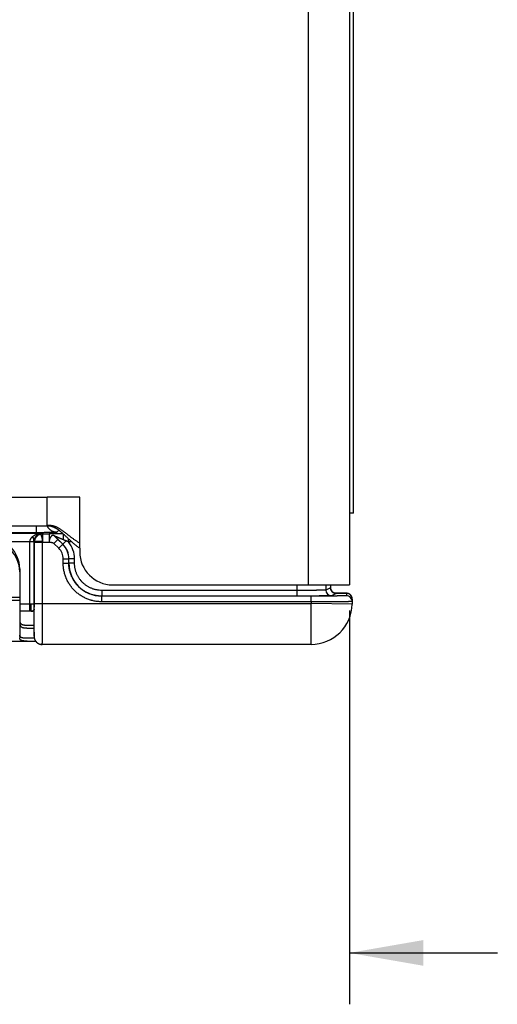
# Model space of a CAD drawing. Header units: inches. Extents: x 0 to 22, y 0 to 17.
# Tile 6 of 56: x 8.7 to 9.9, y 5 to 7.4. Entities that reach past the tile are written whole.
import ezdxf

# ---------------------------------------------------------------- set-up
doc = ezdxf.new("R2010")
doc.units = ezdxf.units.IN
doc.header["$LTSCALE"] = 1.21
doc.header["$MEASUREMENT"] = 0
doc.layers.get('0').update_dxf_attribs({"linetype": 'CONTINUOUS'})
doc.layers.add('DIMENSIONS', color=7, linetype='CONTINUOUS')
doc.styles.get("Standard").update_dxf_attribs({"font": 'txt', "width": 0.8})
doc.dimstyles.new('DIMSTYLE_1', dxfattribs={"dimtxt": 0.125, "dimasz": 0.18, "dimexe": 0.125, "dimexo": 0.0625, "dimgap": 0.0625, "dimtad": 0, "dimtih": 1, "dimtoh": 1, "dimdec": 3, "dimzin": 4, "dimdsep": 46, "dimtxsty": 'STANDARD', "dimblk": '_FILLED', "dimblk1": '_FILLED', "dimblk2": '_FILLED', "dimcen": 0.09, "dimadec": 0, "dimazin": 0, "dimtp": 0.01, "dimtm": 0.01, "dimtfac": 1, "dimtdec": 3, "dimtofl": 0, "dimtmove": 0, "dimatfit": 3, "dimldrblk": '_FILLED', "dimfxl": 1, "dimtolj": 1, "dimtzin": 4, "dimarcsym": 0})

# ---------------------------------------------------------------- blocks, each defined once
blk = doc.blocks.new('_FILLED')
at = {"color": 0, "linetype": 'ByBlock'}
blk.add_solid([(0, 0), (-1, 0.17361), (-1, -0.17361)], dxfattribs=at)
blk = doc.blocks.new('*D5')
at = {"layer": 'DIMENSIONS', "color": 2, "linetype": 'Continuous', "transparency": 16777216}
for p, q in [((8.4193, 5.9711), (8.4193, 5.0114)), ((9.5475, 5.9689), (9.5475, 5.0114)), ((8.4193, 5.1364), (7.9318, 5.1364)), ((9.5475, 5.1364), (9.9075, 5.1364))]:
    blk.add_line(p, q, dxfattribs=at)
at = {"layer": 'DIMENSIONS', "color": 2, "linetype": 'Continuous', "transparency": 16777216, "xscale": 0.18, "yscale": 0.18, "zscale": 0.18}
blk.add_blockref('_FILLED', (8.4193, 5.1364), dxfattribs=at)
at = {"layer": 'DIMENSIONS', "color": 2, "linetype": 'Continuous', "transparency": 16777216, "xscale": 0.18, "yscale": 0.18, "zscale": 0.18, "rotation": 180}
blk.add_blockref('_FILLED', (9.5475, 5.1364), dxfattribs=at)
at = {"layer": 'DIMENSIONS', "color": 2, "linetype": 'Continuous', "transparency": 16777216, "insert": (7.8693, 5.1989), "char_height": 0.125, "width": 1.325, "attachment_point": 3, "line_spacing_factor": 0.9}
blk.add_mtext('1.128{\\Ftxt.shx;\\W1.000000;\\H0.125000; }[28.66]', dxfattribs=at)

msp = doc.modelspace()

# ---------------------------------------------------------------- linework, layer by layer
at = {"color": 6, "linetype": 'Continuous'}
for p, q in [((9.4475, 9.2104), (9.4475, 6.0314)), ((9.5475, 9.2104), (9.5475, 6.0314)), ((9.5575, 6.2059), (9.5575, 8.6059)), ((6.9175, 6.2444), (8.8125, 6.2444)), ((9.5575, 6.2059), (9.5475, 6.2059)), ((8.7859, 6.1582), (6.9031, 6.1582)), ((8.8125, 6.1744), (6.9175, 6.1744)), ((8.4606, 6.1567), (8.8003, 6.1567)), ((8.7859, 6.1744), (8.7859, 6.1582)), ((8.8003, 6.1567), (8.8011, 6.1552)), ((8.8011, 6.1552), (8.8171, 6.1552)), ((8.8359, 6.1591), (8.8408, 6.164)), ((8.8513, 6.1552), (8.8513, 6.1412)), ((8.7051, 6.1368), (8.7705, 6.1368)), ((8.7705, 5.9844), (8.7705, 6.1362)), ((8.7805, 5.9844), (8.7805, 6.1364)), ((8.7805, 6.1362), (8.7811, 6.1352)), ((8.7811, 5.9864), (8.7811, 6.1352)), ((8.8011, 6.1364), (8.7813, 6.1364)), ((8.8011, 6.1352), (8.8171, 6.1352)), ((8.8011, 5.9864), (8.8011, 6.1352)), ((8.8385, 6.1419), (8.8288, 6.1321)), ((8.8407, 6.1202), (8.8288, 6.1321)), ((8.8506, 6.13), (8.8312, 6.1494)), ((8.8312, 6.1493), (8.8385, 6.1419)), ((8.8504, 6.1299), (8.8385, 6.1419)), ((8.8407, 6.1202), (8.8504, 6.1299)), ((8.8506, 6.13), (8.8504, 6.1299)), ((8.8587, 6.1381), (8.8506, 6.13)), ((8.8725, 6.1358), (8.8639, 6.1358)), ((8.8915, 6.1204), (8.8915, 6.1114)), ((8.8513, 6.0946), (8.8651, 6.0946)), ((8.8513, 6.084), (8.8513, 6.0946)), ((8.8513, 6.084), (8.8651, 6.084)), ((8.8651, 6.084), (8.8651, 6.0946)), ((8.8652, 6.0946), (8.8651, 6.0946)), ((8.8651, 6.084), (8.8652, 6.0841)), ((8.879, 6.0946), (8.8652, 6.0946)), ((8.8652, 6.0841), (8.8652, 6.0946)), ((8.879, 6.0841), (8.8652, 6.0841)), ((8.879, 6.0841), (8.879, 6.0946)), ((8.7455, 6.0704), (8.7455, 5.9022)), ((9.4201, 6.0179), (8.9452, 6.0179)), ((8.9452, 6.0179), (8.9452, 6.0041)), ((8.9715, 6.0314), (9.5475, 6.0314)), ((9.4201, 6.0314), (9.4201, 6.0041)), ((9.49, 6.0314), (9.49, 6.0186)), ((9.5017, 6.0244), (9.49, 6.0186)), ((9.5017, 6.0314), (9.5017, 6.0244)), ((9.5017, 6.0314), (9.5017, 6.0244)), ((9.5018, 6.0238), (9.5017, 6.0244)), ((9.5017, 6.0244), (9.5017, 6.0244)), ((9.5155, 6.0106), (9.5038, 6.0048)), ((9.5194, 6.0114), (9.511, 6.0114)), ((9.5141, 6.0108), (9.5155, 6.0106)), ((9.5272, 6.0113), (9.5194, 6.0114)), ((9.5322, 6.0112), (9.5272, 6.0113)), ((9.535, 6.0111), (9.5322, 6.0112)), ((9.5369, 6.0111), (9.535, 6.0111)), ((9.5381, 6.0111), (9.5369, 6.0111)), ((9.5388, 6.011), (9.5381, 6.0111)), ((9.5393, 6.011), (9.5388, 6.011)), ((9.5398, 6.011), (9.5393, 6.011)), ((9.5402, 6.011), (9.5398, 6.011)), ((9.5405, 6.011), (9.5402, 6.011)), ((9.5406, 6.0109), (9.5405, 6.0048)), ((8.6379, 5.9944), (8.7455, 5.9944)), ((8.7811, 5.9864), (9.4542, 5.9864)), ((8.9451, 6.004), (8.9452, 6.0041)), ((9.4543, 6.004), (8.9451, 6.004)), ((8.9451, 5.9902), (8.9451, 6.004)), ((9.4543, 5.9902), (8.9451, 5.9902)), ((9.4201, 6.0041), (8.9452, 6.0041)), ((9.4543, 5.9902), (9.4542, 5.9864)), ((9.5542, 5.9847), (9.4542, 5.9864)), ((9.4542, 5.8864), (9.4542, 5.9864)), ((9.4543, 5.9902), (9.4543, 6.004)), ((9.5544, 5.9969), (9.5542, 5.9847)), ((8.7705, 5.9844), (8.7455, 5.9844)), ((8.7708, 5.9674), (8.7455, 5.9674)), ((8.781, 5.9683), (8.7811, 5.9724)), ((8.781, 5.968), (8.781, 5.9683)), ((8.7804, 5.9164), (8.7804, 5.9581)), ((8.7636, 5.9334), (8.7804, 5.9334)), ((8.7804, 5.9164), (8.7804, 5.9141)), ((8.7804, 5.9164), (8.7804, 5.9064)), ((7.6545, 5.8944), (8.7844, 5.8944)), ((8.781, 5.9014), (8.7636, 5.9014)), ((8.7804, 5.9103), (8.7804, 5.9094)), ((8.7804, 5.9094), (8.7804, 5.9071)), ((8.7804, 5.9071), (8.7804, 5.9066)), ((8.7804, 5.9066), (8.7804, 5.9063)), ((8.7804, 5.9063), (8.7804, 5.9062)), ((8.7804, 5.9059), (8.7804, 5.9057)), ((9.4542, 5.8864), (8.8004, 5.8864))]:
    msp.add_line(p, q, dxfattribs=at)
at = {"color": 7, "linetype": 'Continuous'}
for p, q in [((8.8915, 6.2444), (8.8125, 6.2444)), ((8.8125, 6.1744), (8.8125, 6.2444)), ((8.8915, 6.1204), (8.8915, 6.2444)), ((8.8011, 6.1552), (8.8011, 6.1352)), ((8.8171, 6.1552), (8.8171, 6.1352)), ((8.8171, 6.1552), (8.8171, 6.1552)), ((8.7705, 6.1364), (8.7805, 6.1364)), ((8.7805, 6.1362), (8.7705, 6.1362)), ((8.7811, 6.1352), (8.8011, 6.1352)), ((8.8312, 6.1494), (8.8312, 6.1493)), ((8.8639, 6.1358), (8.8639, 6.1435)), ((8.6537, 6.0014), (8.7455, 6.0014)), ((8.7704, 5.9679), (8.7705, 5.9844)), ((8.7805, 5.9844), (8.7705, 5.9844)), ((8.7759, 5.9674), (8.7708, 5.9674)), ((8.773, 5.9674), (8.7732, 5.9844)), ((8.7804, 5.9581), (8.7805, 5.9844)), ((8.7804, 5.9581), (8.7804, 5.9581)), ((8.7636, 5.9264), (8.7804, 5.9264)), ((8.7804, 5.9164), (8.7804, 5.9164)), ((8.7804, 5.9164), (8.7804, 5.9164))]:
    msp.add_line(p, q, dxfattribs=at)
at = {"color": 6, "linetype": 'Continuous'}
for points in [[(9.5139, 6.0108), (9.5139, 6.0108), (9.5139, 6.0108), (9.5139, 6.0108), (9.5139, 6.0108), (9.5138, 6.0108), (9.5138, 6.0108), (9.5137, 6.0108), (9.5136, 6.0108), (9.5135, 6.0108), (9.5134, 6.0108), (9.5133, 6.0109), (9.5131, 6.0109), (9.513, 6.0109), (9.5128, 6.0109), (9.5126, 6.011), (9.5125, 6.011), (9.5123, 6.0111), (9.5121, 6.0111), (9.5118, 6.0112), (9.5116, 6.0113), (9.5113, 6.0113), (9.511, 6.0114), (9.5107, 6.0115), (9.5103, 6.0117), (9.51, 6.0118), (9.5096, 6.012), (9.5092, 6.0122), (9.5088, 6.0124), (9.5083, 6.0127), (9.5079, 6.013), (9.5075, 6.0133), (9.507, 6.0136), (9.5066, 6.014), (9.5061, 6.0144), (9.5056, 6.0149), (9.5052, 6.0154), (9.5047, 6.0159), (9.5043, 6.0165), (9.5039, 6.0171), (9.5035, 6.0177), (9.5032, 6.0183), (9.5029, 6.019), (9.5026, 6.0196), (9.5024, 6.0203), (9.5022, 6.021), (9.502, 6.0217), (9.5019, 6.0224), (9.5018, 6.0231), (9.5018, 6.0238)], [(9.5544, 5.9969), (9.5544, 5.9974), (9.5543, 5.9982), (9.5543, 5.9989), (9.5542, 5.9996), (9.554, 6.0003), (9.5538, 6.001), (9.5536, 6.0017), (9.5534, 6.0023), (9.5531, 6.003), (9.5527, 6.0036), (9.5524, 6.0042), (9.552, 6.0048), (9.5516, 6.0054), (9.5511, 6.006), (9.5507, 6.0065), (9.5502, 6.007), (9.5498, 6.0074), (9.5493, 6.0078), (9.5489, 6.0081), (9.5485, 6.0084), (9.548, 6.0087), (9.5476, 6.009), (9.5472, 6.0092), (9.5468, 6.0094), (9.5464, 6.0096), (9.546, 6.0098), (9.5457, 6.0099), (9.5453, 6.0101), (9.545, 6.0102), (9.5447, 6.0103), (9.5444, 6.0104), (9.5441, 6.0104), (9.5439, 6.0105), (9.5437, 6.0105), (9.5434, 6.0106), (9.5432, 6.0106), (9.543, 6.0107), (9.5428, 6.0107), (9.5427, 6.0107), (9.5425, 6.0108), (9.5423, 6.0108), (9.5422, 6.0108), (9.542, 6.0108), (9.5419, 6.0108), (9.5418, 6.0109), (9.5416, 6.0109), (9.5415, 6.0109), (9.5414, 6.0109), (9.5412, 6.0109), (9.5411, 6.0109), (9.541, 6.0109), (9.5409, 6.0109), (9.5405, 6.011)], [(8.7804, 5.9141), (8.7804, 5.9135), (8.7804, 5.9132)], [(8.7804, 5.9132), (8.7804, 5.9126), (8.7804, 5.9124), (8.7804, 5.9121), (8.7804, 5.9118), (8.7804, 5.9113)], [(8.7804, 5.9113), (8.7804, 5.9111), (8.7804, 5.9108), (8.7804, 5.9103)], [(8.7804, 5.9062), (8.7804, 5.9061), (8.7804, 5.9059)], [(8.7804, 5.9057), (8.7804, 5.9056), (8.7804, 5.9055), (8.7804, 5.9054), (8.7804, 5.9053), (8.7804, 5.9052), (8.7804, 5.905), (8.7804, 5.9049), (8.7804, 5.9048), (8.7804, 5.9046), (8.7805, 5.9045), (8.7805, 5.9044), (8.7805, 5.9042), (8.7805, 5.9041), (8.7805, 5.9039), (8.7805, 5.9038), (8.7806, 5.9036), (8.7806, 5.9035), (8.7806, 5.9033), (8.7806, 5.9031), (8.7807, 5.903), (8.7807, 5.9028), (8.7807, 5.9026), (8.7808, 5.9024), (8.7808, 5.9022), (8.7809, 5.902), (8.7809, 5.9018), (8.781, 5.9016), (8.781, 5.9014), (8.7811, 5.9012), (8.7811, 5.9009), (8.7812, 5.9007), (8.7813, 5.9005), (8.7814, 5.9002), (8.7815, 5.8999), (8.7816, 5.8996), (8.7817, 5.8993), (8.7818, 5.8991), (8.7819, 5.8987), (8.782, 5.8984), (8.7822, 5.8981), (8.7823, 5.8978), (8.7825, 5.8974), (8.7827, 5.8971), (8.7829, 5.8967), (8.7831, 5.8964), (8.7833, 5.896), (8.7835, 5.8957), (8.7838, 5.8953), (8.784, 5.8949), (8.7843, 5.8945), (8.7846, 5.8942), (8.7849, 5.8938), (8.7852, 5.8934), (8.7855, 5.893), (8.7859, 5.8926), (8.7863, 5.8923), (8.7867, 5.8919), (8.7871, 5.8915), (8.7876, 5.8911), (8.7881, 5.8907), (8.7886, 5.8903), (8.7892, 5.8899), (8.7898, 5.8895), (8.7904, 5.8891), (8.791, 5.8888), (8.7917, 5.8884), (8.7924, 5.8881), (8.7932, 5.8878), (8.794, 5.8875), (8.7948, 5.8872), (8.7957, 5.887), (8.7966, 5.8868), (8.7976, 5.8866), (8.7985, 5.8865), (8.7994, 5.8865), (8.8004, 5.8864)]]:
    msp.add_lwpolyline(points, dxfattribs=at)
for centre, radius, start, end in [((8.7611, 6.1365), 0.0399, 29.4779, 29.8673), ((8.7611, 6.1364), 0.04, 0.0008, 26.8774), ((8.6705, 6.0704), 0.075, 0, 90), ((8.7611, 6.1365), 0.02, 5.3222, 37.9059), ((8.8151, 6.0946), 0.05, 0.0028, 44.9973), ((8.8152, 6.0946), 0.05, 359.9979, 45.0022), ((8.8152, 6.0946), 0.0638, 0.0003, 40.1889), ((8.8151, 6.0946), 0.0362, 0.0026, 44.9972), ((8.9715, 6.1114), 0.08, 180, 270), ((8.9452, 6.0841), 0.08, 180.003, 270.002), ((9.5038, 6.0186), 0.0138, 180.007, 269.986), ((9.5155, 6.0244), 0.0138, 180.007, 269.986), ((9.5106, 5.9343), 0.0766, 87.3848, 87.6643), ((9.5406, 5.9971), 0.0138, 359.0011, 90.001), ((9.5405, 5.991), 0.0138, 359.0011, 90.001), ((9.4542, 5.9864), 0.1, 270, 359), ((8.8004, 5.9064), 0.02, 180.0009, 215.9856), ((8.8004, 5.9064), 0.02, 216.0097, 251.9453), ((8.8004, 5.9064), 0.02, 252.0628, 269.9998)]:
    msp.add_arc(centre, radius, start, end, dxfattribs=at)
at = {"color": 7, "linetype": 'Continuous'}
for centre, radius, start, end in [((8.6705, 6.0634), 0.075, 0, 90), ((8.7981, 6.1363), 0.0276, 178.9648, 180.044), ((8.7605, 6.1364), 0.02, 0.0008, 36.8097), ((8.2447, 4.7517), 1.5163, 65.8956, 66.112), ((8.773, 5.9764), 0.009, 270, 327.0177)]:
    msp.add_arc(centre, radius, start, end, dxfattribs=at)
for points, knots in [([(8.7705, 6.1368), (8.7706, 6.1372), (8.7706, 6.1379), (8.7708, 6.1388), (8.7709, 6.1395), (8.7711, 6.1402), (8.7713, 6.1408), (8.7715, 6.1415), (8.7718, 6.1423), (8.7723, 6.1433), (8.7729, 6.1442), (8.7734, 6.145), (8.7738, 6.1455), (8.7742, 6.146), (8.7747, 6.1467), (8.7754, 6.1474), (8.7762, 6.1482), (8.7768, 6.1487), (8.7774, 6.1493), (8.7782, 6.1499), (8.7792, 6.1506), (8.7802, 6.1513), (8.7811, 6.1518), (8.7818, 6.1522), (8.7825, 6.1526), (8.7834, 6.153), (8.7845, 6.1535), (8.7855, 6.154), (8.7866, 6.1544), (8.7878, 6.1547), (8.7889, 6.1551), (8.79, 6.1554), (8.7915, 6.1558), (8.7934, 6.1561), (8.7957, 6.1565), (8.798, 6.1567), (8.7995, 6.1567), (8.8003, 6.1567)], [0, 0, 0, 0, 0.035334, 0.053014, 0.070665, 0.088254, 0.105746, 0.12311, 0.140344, 0.174455, 0.20813, 0.224803, 0.241356, 0.257793, 0.274125, 0.306505, 0.338549, 0.354453, 0.370276, 0.401694, 0.43285, 0.463779, 0.494508, 0.509801, 0.52505, 0.555422, 0.585649, 0.615748, 0.645732, 0.67561, 0.705392, 0.735091, 0.764717, 0.823782, 0.882649, 0.941372, 1, 1, 1, 1]), ([(8.7805, 6.1362), (8.7805, 6.1367), (8.7806, 6.1374), (8.7807, 6.1383), (8.7807, 6.139), (8.7808, 6.1397), (8.781, 6.1404), (8.7811, 6.141), (8.7813, 6.1416), (8.7814, 6.1423), (8.7817, 6.1431), (8.782, 6.1438), (8.7823, 6.1446), (8.7827, 6.1453), (8.7831, 6.1462), (8.7837, 6.1471), (8.7843, 6.148), (8.7849, 6.1489), (8.7855, 6.1497), (8.7862, 6.1504), (8.7869, 6.1511), (8.7874, 6.1516), (8.7879, 6.152), (8.7884, 6.1524), (8.789, 6.1528), (8.7897, 6.1534), (8.7904, 6.1538), (8.7912, 6.1543), (8.7919, 6.1546), (8.7926, 6.155), (8.7934, 6.1553), (8.7942, 6.1556), (8.7949, 6.1559), (8.7959, 6.1562), (8.7972, 6.1564), (8.7987, 6.1567), (8.7998, 6.1567), (8.8003, 6.1567)], [0, 0, 0, 0, 0.044362, 0.066478, 0.08847, 0.11028, 0.131847, 0.153116, 0.174051, 0.194655, 0.214929, 0.254475, 0.273741, 0.292657, 0.329443, 0.364944, 0.399275, 0.432534, 0.464803, 0.496174, 0.526733, 0.556555, 0.571212, 0.585709, 0.614249, 0.642237, 0.669726, 0.696766, 0.723401, 0.749672, 0.775618, 0.801279, 0.826691, 0.851888, 0.901744, 0.951057, 1, 1, 1, 1]), ([(8.8011, 6.1552), (8.8004, 6.1552), (8.7991, 6.1551), (8.7975, 6.1549), (8.7962, 6.1546), (8.7953, 6.1543), (8.7943, 6.154), (8.7931, 6.1535), (8.7919, 6.153), (8.7908, 6.1523), (8.79, 6.1518), (8.7891, 6.1512), (8.7881, 6.1504), (8.7869, 6.1493), (8.7858, 6.1481), (8.785, 6.1471), (8.7844, 6.1463), (8.7839, 6.1455), (8.7833, 6.1443), (8.7827, 6.1431), (8.7822, 6.1419), (8.7819, 6.141), (8.7817, 6.14), (8.7814, 6.1388), (8.7811, 6.1371), (8.7811, 6.1358), (8.7811, 6.1352)], [0, 0, 0, 0, 0.062356, 0.124882, 0.156181, 0.187479, 0.218764, 0.250034, 0.312528, 0.343775, 0.375021, 0.406269, 0.437522, 0.500018, 0.562514, 0.593766, 0.625012, 0.656257, 0.687503, 0.749991, 0.781259, 0.812541, 0.843836, 0.875132, 0.937651, 1, 1, 1, 1]), ([(8.8506, 6.1558), (8.8496, 6.1558), (8.8476, 6.1558), (8.8446, 6.1557), (8.8417, 6.1557), (8.8388, 6.1557), (8.836, 6.1557), (8.8333, 6.1556), (8.8312, 6.1556), (8.8295, 6.1556), (8.8282, 6.1556), (8.8271, 6.1556), (8.8259, 6.1555), (8.8249, 6.1555), (8.8238, 6.1555), (8.8228, 6.1555), (8.8219, 6.1555), (8.8211, 6.1554), (8.8203, 6.1554), (8.8197, 6.1554), (8.8192, 6.1554), (8.8189, 6.1554), (8.8186, 6.1554), (8.8184, 6.1553), (8.8181, 6.1553), (8.8179, 6.1553), (8.8177, 6.1553), (8.8176, 6.1553), (8.8174, 6.1553), (8.8173, 6.1553), (8.8173, 6.1553), (8.8172, 6.1553), (8.8172, 6.1552), (8.8171, 6.1552), (8.8171, 6.1552), (8.8171, 6.1552), (8.8171, 6.1552), (8.8171, 6.1552), (8.8171, 6.1552), (8.8171, 6.1552), (8.8171, 6.1552)], [0, 0, 0, 0, 0.090234, 0.179248, 0.266724, 0.352331, 0.435704, 0.516346, 0.593726, 0.631006, 0.667213, 0.702242, 0.735985, 0.768338, 0.799181, 0.82837, 0.855761, 0.88121, 0.904572, 0.925702, 0.935385, 0.944457, 0.952899, 0.960692, 0.967821, 0.974266, 0.980011, 0.985048, 0.989365, 0.992956, 0.994476, 0.995812, 0.996962, 0.997927, 0.998708, 0.999306, 0.999538, 0.999728, 0.99988, 1, 1, 1, 1]), ([(8.8312, 6.1493), (8.8311, 6.1494), (8.831, 6.1495), (8.8308, 6.1497), (8.8305, 6.1499), (8.8303, 6.1501), (8.83, 6.1502), (8.8297, 6.1504), (8.8294, 6.1506), (8.8291, 6.1507), (8.8288, 6.1509), (8.8285, 6.151), (8.8281, 6.1511), (8.8278, 6.1512), (8.8275, 6.1513), (8.8272, 6.1513), (8.8268, 6.1514), (8.8265, 6.1514), (8.8262, 6.1514), (8.8259, 6.1513), (8.8256, 6.1513), (8.8252, 6.1512), (8.8247, 6.151), (8.8242, 6.1508), (8.8238, 6.1506), (8.8234, 6.1504), (8.823, 6.1501), (8.8224, 6.1496), (8.8219, 6.1491), (8.8214, 6.1485), (8.8209, 6.1479), (8.8204, 6.1473), (8.8199, 6.1465), (8.8195, 6.1458), (8.8191, 6.145), (8.8188, 6.1441), (8.8184, 6.1432), (8.8182, 6.1424), (8.818, 6.1418), (8.8178, 6.1412), (8.8176, 6.1403), (8.8174, 6.1393), (8.8172, 6.1383), (8.8171, 6.1373), (8.8171, 6.1362), (8.8171, 6.1355), (8.8171, 6.1352)], [0, 0, 0, 0, 0.010739, 0.022159, 0.034165, 0.046663, 0.05956, 0.072761, 0.086173, 0.099706, 0.113274, 0.126793, 0.140187, 0.153385, 0.166328, 0.178995, 0.191436, 0.203706, 0.21586, 0.227951, 0.240027, 0.252134, 0.276594, 0.301622, 0.31442, 0.327434, 0.354154, 0.381857, 0.410594, 0.440402, 0.471306, 0.503324, 0.536469, 0.570722, 0.606045, 0.642386, 0.679683, 0.717866, 0.737267, 0.756859, 0.796543, 0.836756, 0.877343, 0.918162, 0.959084, 1, 1, 1, 1]), ([(8.8587, 6.1381), (8.858, 6.1384), (8.8567, 6.139), (8.8547, 6.1398), (8.8527, 6.1406), (8.8508, 6.1414), (8.8488, 6.1423), (8.8469, 6.1431), (8.8449, 6.1439), (8.8433, 6.1445), (8.842, 6.145), (8.8411, 6.1454), (8.8402, 6.1458), (8.8392, 6.1462), (8.8383, 6.1466), (8.8374, 6.1469), (8.8366, 6.1473), (8.8358, 6.1476), (8.8353, 6.1478), (8.8349, 6.148), (8.8345, 6.1481), (8.8341, 6.1483), (8.8337, 6.1484), (8.8333, 6.1486), (8.833, 6.1487), (8.8327, 6.1488), (8.8324, 6.149), (8.8321, 6.1491), (8.8319, 6.1491), (8.8317, 6.1492), (8.8316, 6.1492), (8.8315, 6.1493), (8.8315, 6.1493), (8.8314, 6.1493), (8.8314, 6.1493), (8.8313, 6.1493), (8.8313, 6.1493), (8.8313, 6.1493), (8.8313, 6.1493), (8.8313, 6.1494), (8.8312, 6.1494), (8.8312, 6.1494), (8.8312, 6.1494), (8.8312, 6.1494), (8.8312, 6.1494), (8.8312, 6.1494), (8.8312, 6.1494), (8.8312, 6.1494), (8.8312, 6.1494), (8.8312, 6.1494)], [0, 0, 0, 0, 0.072668, 0.145192, 0.217512, 0.289566, 0.361266, 0.432515, 0.503205, 0.573144, 0.607759, 0.642098, 0.676121, 0.709748, 0.742889, 0.775457, 0.80736, 0.838433, 0.853569, 0.868389, 0.882855, 0.89693, 0.910577, 0.923746, 0.936322, 0.948169, 0.959151, 0.969131, 0.977973, 0.981925, 0.985539, 0.988795, 0.991672, 0.992963, 0.994152, 0.995236, 0.996214, 0.997082, 0.997838, 0.99848, 0.999007, 0.999226, 0.999416, 0.999577, 0.999708, 0.999812, 0.99989, 0.999948, 1, 1, 1, 1]), ([(8.7708, 5.9674), (8.7707, 5.9674), (8.7707, 5.9674), (8.7706, 5.9675), (8.7705, 5.9675), (8.7705, 5.9675), (8.7704, 5.9676), (8.7704, 5.9676), (8.7704, 5.9676), (8.7704, 5.9677), (8.7704, 5.9677), (8.7704, 5.9678), (8.7704, 5.9679), (8.7704, 5.9679)], [0, 0, 0, 0, 0.146237, 0.275297, 0.391165, 0.446, 0.49985, 0.553666, 0.608415, 0.665011, 0.724269, 0.853318, 1, 1, 1, 1]), ([(8.773, 5.9674), (8.7736, 5.9674), (8.7749, 5.9675), (8.7768, 5.9676), (8.7786, 5.9679), (8.7799, 5.9681), (8.7805, 5.9682)], [0, 0, 0, 0, 0.249711, 0.499524, 0.749575, 1, 1, 1, 1]), ([(8.7805, 5.968), (8.7801, 5.9679), (8.7793, 5.9677), (8.7783, 5.9676), (8.7776, 5.9675), (8.777, 5.9675), (8.7765, 5.9675), (8.7761, 5.9674), (8.7759, 5.9674)], [0, 0, 0, 0, 0.261812, 0.516632, 0.641087, 0.763288, 0.882994, 1, 1, 1, 1]), ([(8.7636, 5.9014), (8.7629, 5.9014), (8.7619, 5.9015), (8.7605, 5.9015), (8.7595, 5.9015), (8.7586, 5.9016), (8.7576, 5.9016), (8.7567, 5.9017), (8.7558, 5.9018), (8.755, 5.9019), (8.7542, 5.902), (8.7534, 5.9021), (8.7527, 5.9022), (8.752, 5.9024), (8.7513, 5.9026), (8.7507, 5.9028), (8.7501, 5.903), (8.7495, 5.9032), (8.749, 5.9035), (8.7485, 5.9038), (8.748, 5.9041), (8.7476, 5.9044), (8.7472, 5.9047), (8.7469, 5.9051), (8.7466, 5.9055), (8.7463, 5.9058), (8.7461, 5.9063), (8.7459, 5.9067), (8.7457, 5.9072), (8.7456, 5.9076), (8.7455, 5.9081), (8.7455, 5.9087), (8.7455, 5.909), (8.7455, 5.9092)], [0, 0, 0, 0, 0.096318, 0.142685, 0.187802, 0.231633, 0.274149, 0.315331, 0.355158, 0.393615, 0.430693, 0.466389, 0.500702, 0.533642, 0.56523, 0.595498, 0.624485, 0.652245, 0.678849, 0.70438, 0.728937, 0.752636, 0.77561, 0.798004, 0.819978, 0.841696, 0.863328, 0.885042, 0.907, 0.929352, 0.95223, 0.975746, 1, 1, 1, 1])]:
    msp.add_open_spline(points, degree=3, knots=knots, dxfattribs=at)
at = {"color": 6, "linetype": 'Continuous'}
for points, knots in [([(8.8359, 6.1591), (8.8359, 6.159), (8.8359, 6.159), (8.8359, 6.159), (8.8359, 6.159), (8.8358, 6.159), (8.8358, 6.159), (8.8358, 6.159), (8.8357, 6.159), (8.8357, 6.159), (8.8356, 6.159), (8.8355, 6.159), (8.8354, 6.1589), (8.8352, 6.1589), (8.835, 6.1589), (8.8348, 6.1589), (8.8345, 6.1589), (8.8342, 6.1588), (8.8339, 6.1588), (8.8335, 6.1588), (8.8331, 6.1588), (8.8326, 6.1588), (8.8318, 6.1587), (8.8308, 6.1587), (8.8297, 6.1586), (8.8284, 6.1586), (8.8271, 6.1586), (8.8257, 6.1585), (8.8242, 6.1585), (8.8226, 6.1585), (8.8209, 6.1584), (8.8191, 6.1584), (8.8166, 6.1584), (8.8133, 6.1583), (8.8091, 6.1583), (8.8048, 6.1583), (8.8002, 6.1582), (8.7955, 6.1582), (8.7907, 6.1582), (8.7875, 6.1582), (8.7859, 6.1582)], [0, 0, 0, 0, 0.000163, 0.000355, 0.00058, 0.000837, 0.001454, 0.00221, 0.003108, 0.004149, 0.005334, 0.006663, 0.009755, 0.013424, 0.017671, 0.022495, 0.027892, 0.033861, 0.040396, 0.047494, 0.055152, 0.063365, 0.081443, 0.101686, 0.124043, 0.148459, 0.174883, 0.203255, 0.233503, 0.265554, 0.299334, 0.334769, 0.371772, 0.45012, 0.533651, 0.621563, 0.713023, 0.807183, 0.903172, 1, 1, 1, 1]), ([(8.8915, 6.1329), (8.8905, 6.1335), (8.8885, 6.1346), (8.8856, 6.1364), (8.8828, 6.1382), (8.8801, 6.14), (8.8774, 6.1419), (8.8748, 6.1438), (8.8722, 6.1457), (8.8697, 6.1476), (8.8673, 6.1495), (8.8649, 6.1514), (8.8625, 6.1533), (8.8601, 6.1552), (8.8578, 6.157), (8.8555, 6.1588), (8.8532, 6.1605), (8.8509, 6.1622), (8.8487, 6.1638), (8.8464, 6.1653), (8.8442, 6.1668), (8.8419, 6.1682), (8.8396, 6.1695), (8.8373, 6.1707), (8.835, 6.1718), (8.8327, 6.1727), (8.8303, 6.1736), (8.8279, 6.1743), (8.8254, 6.1748), (8.8229, 6.1753), (8.8204, 6.1755), (8.8178, 6.1756), (8.8151, 6.1756), (8.8134, 6.1754), (8.8125, 6.1753)], [0, 0, 0, 0, 0.037271, 0.074087, 0.110469, 0.146432, 0.181986, 0.217137, 0.251884, 0.286226, 0.320156, 0.353665, 0.386745, 0.419385, 0.451574, 0.483302, 0.514562, 0.545348, 0.57566, 0.605502, 0.634885, 0.663828, 0.692358, 0.720514, 0.748348, 0.775923, 0.80332, 0.830634, 0.857975, 0.88547, 0.91326, 0.9415, 0.970356, 1, 1, 1, 1]), ([(8.8915, 6.1204), (8.8904, 6.1211), (8.8884, 6.1225), (8.8855, 6.1247), (8.8827, 6.1269), (8.8799, 6.1292), (8.8772, 6.1314), (8.8746, 6.1337), (8.872, 6.136), (8.8695, 6.1383), (8.8671, 6.1406), (8.8646, 6.1428), (8.8623, 6.1451), (8.8599, 6.1473), (8.8576, 6.1495), (8.8553, 6.1517), (8.8531, 6.1538), (8.8508, 6.1558), (8.8486, 6.1578), (8.8464, 6.1597), (8.8441, 6.1615), (8.8419, 6.1632), (8.8396, 6.1649), (8.8366, 6.1669), (8.8335, 6.1688), (8.8303, 6.1703), (8.8279, 6.1714), (8.8255, 6.1723), (8.823, 6.1731), (8.8205, 6.1737), (8.8178, 6.1741), (8.8152, 6.1744), (8.8134, 6.1744), (8.8125, 6.1744)], [0, 0, 0, 0, 0.037725, 0.075007, 0.111865, 0.148311, 0.184351, 0.219988, 0.255221, 0.290044, 0.324448, 0.358421, 0.391953, 0.425028, 0.457632, 0.489752, 0.521375, 0.552491, 0.583093, 0.613177, 0.642748, 0.671814, 0.700392, 0.728511, 0.783524, 0.810547, 0.837347, 0.864019, 0.890679, 0.917455, 0.944493, 0.971952, 1, 1, 1, 1]), ([(8.8359, 6.1591), (8.8353, 6.1591), (8.8341, 6.1591), (8.8322, 6.1593), (8.8308, 6.1596), (8.8296, 6.1599), (8.8287, 6.1601), (8.8278, 6.1604), (8.8267, 6.1608), (8.8253, 6.1614), (8.8237, 6.1622), (8.8224, 6.163), (8.8214, 6.1637), (8.8204, 6.1644), (8.8192, 6.1654), (8.8179, 6.1667), (8.8167, 6.168), (8.8156, 6.1695), (8.8145, 6.171), (8.8137, 6.1726), (8.8131, 6.1737), (8.8129, 6.1742)], [0, 0, 0, 0, 0.062331, 0.124811, 0.187375, 0.218674, 0.24997, 0.281257, 0.312532, 0.375046, 0.437538, 0.500021, 0.531268, 0.562519, 0.62502, 0.687529, 0.750036, 0.812531, 0.875014, 0.937499, 1, 1, 1, 1]), ([(8.8171, 6.1352), (8.8173, 6.1352), (8.8178, 6.1352), (8.8189, 6.1351), (8.82, 6.1351), (8.821, 6.135), (8.8218, 6.1349), (8.8226, 6.1348), (8.8234, 6.1347), (8.8242, 6.1345), (8.8249, 6.1343), (8.8256, 6.1341), (8.8263, 6.1338), (8.827, 6.1335), (8.8276, 6.1331), (8.8282, 6.1326), (8.8286, 6.1323), (8.8288, 6.1321)], [0, 0, 0, 0, 0.063231, 0.127227, 0.25645, 0.321175, 0.385668, 0.44973, 0.513198, 0.575952, 0.637929, 0.699133, 0.759647, 0.81965, 0.879424, 0.93937, 1, 1, 1, 1]), ([(8.9451, 5.9902), (8.9435, 5.9902), (8.9405, 5.9903), (8.9359, 5.9907), (8.9313, 5.9912), (8.9268, 5.992), (8.923, 5.9928), (8.9201, 5.9936), (8.9171, 5.9945), (8.9135, 5.9957), (8.9092, 5.9973), (8.905, 5.9992), (8.9015, 6.0009), (8.8989, 6.0024), (8.8962, 6.004), (8.893, 6.006), (8.8892, 6.0087), (8.8856, 6.0115), (8.8821, 6.0145), (8.8787, 6.0177), (8.8756, 6.021), (8.8731, 6.0239), (8.8711, 6.0263), (8.8693, 6.0288), (8.8671, 6.0319), (8.8646, 6.0358), (8.8623, 6.0398), (8.8606, 6.0432), (8.8593, 6.046), (8.8581, 6.0488), (8.8567, 6.0524), (8.8553, 6.0568), (8.8541, 6.0612), (8.8531, 6.0657), (8.8523, 6.0702), (8.8517, 6.0748), (8.8514, 6.0794), (8.8513, 6.0825), (8.8513, 6.084)], [0, 0, 0, 0, 0.031238, 0.062481, 0.093724, 0.124969, 0.156215, 0.17184, 0.187465, 0.218714, 0.249964, 0.281215, 0.312467, 0.328095, 0.343722, 0.374976, 0.40623, 0.437484, 0.468738, 0.499993, 0.531248, 0.562503, 0.578131, 0.59376, 0.625014, 0.656268, 0.687521, 0.718774, 0.734401, 0.750028, 0.781279, 0.81253, 0.843779, 0.875026, 0.906272, 0.937516, 0.968761, 1, 1, 1, 1]), ([(8.9451, 6.004), (8.9438, 6.004), (8.9412, 6.0041), (8.9372, 6.0044), (8.9333, 6.0048), (8.9295, 6.0055), (8.9256, 6.0064), (8.9219, 6.0074), (8.9181, 6.0087), (8.9145, 6.0101), (8.9109, 6.0117), (8.9074, 6.0134), (8.9039, 6.0154), (8.9006, 6.0175), (8.8974, 6.0197), (8.8943, 6.0221), (8.8913, 6.0247), (8.8885, 6.0274), (8.8862, 6.0298), (8.8845, 6.0317), (8.8828, 6.0338), (8.8808, 6.0363), (8.8785, 6.0395), (8.8764, 6.0429), (8.8745, 6.0463), (8.8727, 6.0498), (8.8706, 6.0546), (8.8684, 6.0607), (8.8668, 6.0671), (8.8659, 6.0723), (8.8654, 6.0762), (8.8651, 6.0801), (8.8651, 6.0827), (8.8651, 6.084)], [0, 0, 0, 0, 0.031239, 0.062484, 0.093728, 0.124974, 0.156222, 0.187471, 0.218721, 0.249972, 0.281225, 0.312478, 0.343732, 0.374987, 0.406242, 0.437498, 0.468754, 0.50001, 0.531266, 0.546896, 0.562525, 0.593781, 0.625037, 0.656292, 0.687547, 0.718801, 0.750055, 0.81254, 0.87502, 0.906267, 0.937513, 0.96876, 1, 1, 1, 1]), ([(8.9452, 6.0179), (8.9431, 6.0179), (8.9398, 6.018), (8.9355, 6.0186), (8.9323, 6.0191), (8.9291, 6.0198), (8.926, 6.0207), (8.9229, 6.0217), (8.9199, 6.0229), (8.9169, 6.0242), (8.914, 6.0257), (8.9112, 6.0273), (8.9084, 6.029), (8.9058, 6.0309), (8.9032, 6.0329), (8.9007, 6.035), (8.8988, 6.0369), (8.8973, 6.0384), (8.8961, 6.0396), (8.8951, 6.0408), (8.8937, 6.0425), (8.892, 6.0446), (8.8901, 6.0473), (8.8884, 6.05), (8.8868, 6.0529), (8.8853, 6.0558), (8.884, 6.0587), (8.8828, 6.0618), (8.8818, 6.0648), (8.881, 6.068), (8.8802, 6.0712), (8.8797, 6.0744), (8.8793, 6.0776), (8.879, 6.0808), (8.879, 6.083), (8.879, 6.0841)], [0, 0, 0, 0, 0.062455, 0.093699, 0.124942, 0.156187, 0.187434, 0.218684, 0.249936, 0.281189, 0.312443, 0.343697, 0.374953, 0.40621, 0.437467, 0.468724, 0.499982, 0.515612, 0.531242, 0.546872, 0.562501, 0.593759, 0.625016, 0.656272, 0.687527, 0.718782, 0.750035, 0.781288, 0.812538, 0.843787, 0.875033, 0.906277, 0.937523, 0.968768, 1, 1, 1, 1]), ([(9.49, 6.0186), (9.49, 6.0186), (9.49, 6.0186), (9.49, 6.0186), (9.49, 6.0186), (9.49, 6.0186), (9.4899, 6.0186), (9.4899, 6.0185), (9.4898, 6.0185), (9.4898, 6.0185), (9.4897, 6.0185), (9.4896, 6.0185), (9.4895, 6.0185), (9.4893, 6.0185), (9.4891, 6.0185), (9.4888, 6.0185), (9.4885, 6.0184), (9.4881, 6.0184), (9.4877, 6.0184), (9.4872, 6.0184), (9.4867, 6.0184), (9.4862, 6.0184), (9.4854, 6.0183), (9.4843, 6.0183), (9.4829, 6.0183), (9.4813, 6.0182), (9.4796, 6.0182), (9.4778, 6.0182), (9.4758, 6.0182), (9.4737, 6.0181), (9.4714, 6.0181), (9.4691, 6.0181), (9.4666, 6.018), (9.4631, 6.018), (9.4584, 6.018), (9.4526, 6.0179), (9.4465, 6.0179), (9.4401, 6.0179), (9.4335, 6.0179), (9.4268, 6.0179), (9.4223, 6.0179), (9.4201, 6.0179)], [0, 0, 0, 0, 0.000139, 0.000312, 0.00052, 0.000763, 0.001356, 0.002093, 0.002975, 0.004003, 0.005176, 0.006495, 0.007959, 0.009569, 0.013225, 0.017461, 0.022274, 0.027661, 0.033622, 0.040151, 0.047246, 0.054901, 0.063113, 0.081186, 0.101426, 0.123781, 0.148201, 0.17463, 0.203004, 0.233256, 0.265315, 0.299107, 0.334549, 0.37156, 0.449934, 0.533486, 0.621427, 0.712927, 0.807116, 0.903112, 1, 1, 1, 1]), ([(9.5111, 6.0114), (9.5123, 6.0114), (9.5145, 6.0114), (9.5177, 6.0114), (9.5207, 6.0114), (9.5235, 6.0113), (9.5262, 6.0113), (9.5286, 6.0113), (9.5308, 6.0112), (9.5325, 6.0112), (9.5338, 6.0112), (9.5347, 6.0112), (9.5355, 6.0111), (9.5362, 6.0111), (9.5369, 6.0111), (9.5375, 6.0111), (9.5381, 6.0111), (9.5386, 6.011), (9.5391, 6.011), (9.5395, 6.011), (9.5398, 6.011), (9.54, 6.011), (9.5401, 6.011), (9.5402, 6.0109), (9.5403, 6.0109), (9.5404, 6.0109), (9.5404, 6.0109), (9.5405, 6.0109), (9.5405, 6.0109), (9.5405, 6.0109), (9.5406, 6.0109), (9.5406, 6.0109), (9.5406, 6.0109), (9.5406, 6.0109), (9.5406, 6.0109), (9.5406, 6.0109), (9.5406, 6.0109), (9.5406, 6.0109)], [0, 0, 0, 0, 0.114534, 0.223274, 0.325916, 0.422171, 0.511757, 0.594426, 0.669946, 0.738093, 0.769344, 0.798685, 0.826092, 0.851546, 0.875029, 0.896527, 0.916024, 0.933507, 0.948962, 0.96238, 0.973754, 0.978673, 0.983078, 0.986969, 0.990345, 0.993208, 0.994447, 0.995558, 0.996541, 0.997397, 0.998127, 0.998731, 0.998987, 0.999213, 0.999409, 0.999576, 1, 1, 1, 1]), ([(8.7804, 5.9064), (8.7804, 5.9064), (8.7804, 5.9064), (8.7804, 5.9065), (8.7804, 5.9065), (8.7804, 5.9065), (8.7804, 5.9065), (8.7804, 5.9065), (8.7804, 5.9065), (8.7804, 5.9065), (8.7804, 5.9066), (8.7804, 5.9066), (8.7804, 5.9067), (8.7804, 5.9067), (8.7804, 5.9069), (8.7805, 5.9071), (8.7805, 5.9073), (8.7805, 5.9076), (8.7805, 5.908), (8.7805, 5.9084), (8.7805, 5.9089), (8.7806, 5.9094), (8.7806, 5.9099), (8.7806, 5.9105), (8.7806, 5.9111), (8.7806, 5.9118), (8.7806, 5.9128), (8.7807, 5.9142), (8.7807, 5.9159), (8.7807, 5.9179), (8.7808, 5.92), (8.7808, 5.9222), (8.7808, 5.9247), (8.7808, 5.9272), (8.7809, 5.9299), (8.7809, 5.9328), (8.7809, 5.9368), (8.781, 5.9421), (8.781, 5.9489), (8.781, 5.9559), (8.781, 5.9633), (8.7811, 5.9709), (8.7811, 5.9786), (8.7811, 5.9838), (8.7811, 5.9864)], [0, 0, 0, 0, 0.000131, 0.000181, 0.000239, 0.000381, 0.000559, 0.000772, 0.001023, 0.00131, 0.001633, 0.001994, 0.002828, 0.00381, 0.004941, 0.00765, 0.010955, 0.014855, 0.019349, 0.024432, 0.030102, 0.036355, 0.043187, 0.050596, 0.058577, 0.067126, 0.076239, 0.096127, 0.118191, 0.142379, 0.16864, 0.196908, 0.22711, 0.259172, 0.293021, 0.328579, 0.365755, 0.444592, 0.528783, 0.6175, 0.709881, 0.805045, 0.902087, 1, 1, 1, 1]), ([(8.8004, 5.8864), (8.8004, 5.8864), (8.8004, 5.8864), (8.8004, 5.8864), (8.8004, 5.8864), (8.8004, 5.8865), (8.8004, 5.8865), (8.8004, 5.8865), (8.8004, 5.8865), (8.8004, 5.8865), (8.8004, 5.8865), (8.8004, 5.8865), (8.8004, 5.8866), (8.8004, 5.8866), (8.8004, 5.8866), (8.8004, 5.8867), (8.8004, 5.8868), (8.8004, 5.8869), (8.8004, 5.8871), (8.8005, 5.8872), (8.8005, 5.8874), (8.8005, 5.8876), (8.8005, 5.8879), (8.8005, 5.8884), (8.8005, 5.8889), (8.8005, 5.8895), (8.8006, 5.8901), (8.8006, 5.8908), (8.8006, 5.8915), (8.8006, 5.8923), (8.8006, 5.8932), (8.8006, 5.8941), (8.8007, 5.895), (8.8007, 5.8964), (8.8007, 5.8983), (8.8007, 5.9007), (8.8008, 5.9034), (8.8008, 5.9062), (8.8008, 5.9092), (8.8008, 5.9124), (8.8009, 5.9158), (8.8009, 5.9193), (8.8009, 5.9231), (8.8009, 5.9269), (8.801, 5.9324), (8.801, 5.9395), (8.801, 5.9483), (8.801, 5.9575), (8.8011, 5.967), (8.8011, 5.9767), (8.8011, 5.9832), (8.8011, 5.9864)], [0, 0, 0, 0, 0.000022, 0.000048, 0.000079, 0.000119, 0.000166, 0.000222, 0.00036, 0.000535, 0.000746, 0.000994, 0.001279, 0.001602, 0.001961, 0.002792, 0.003772, 0.004901, 0.006179, 0.007607, 0.009184, 0.010909, 0.014808, 0.019299, 0.024381, 0.03005, 0.036301, 0.043133, 0.050541, 0.058521, 0.06707, 0.076183, 0.085852, 0.096071, 0.118135, 0.142325, 0.168586, 0.196855, 0.227059, 0.259123, 0.292974, 0.328534, 0.365712, 0.404417, 0.444555, 0.528751, 0.617474, 0.709862, 0.805032, 0.90208, 1, 1, 1, 1]), ([(9.5038, 6.0048), (9.5038, 6.0048), (9.5038, 6.0048), (9.5038, 6.0048), (9.5038, 6.0048), (9.5037, 6.0048), (9.5037, 6.0048), (9.5036, 6.0048), (9.5036, 6.0048), (9.5035, 6.0047), (9.5034, 6.0047), (9.5033, 6.0047), (9.5032, 6.0047), (9.503, 6.0047), (9.5027, 6.0047), (9.5023, 6.0047), (9.5019, 6.0047), (9.5015, 6.0046), (9.501, 6.0046), (9.5004, 6.0046), (9.4999, 6.0046), (9.4992, 6.0046), (9.4983, 6.0046), (9.497, 6.0045), (9.4953, 6.0045), (9.4934, 6.0045), (9.4914, 6.0044), (9.4891, 6.0044), (9.4868, 6.0044), (9.4842, 6.0043), (9.4816, 6.0043), (9.4787, 6.0043), (9.4758, 6.0043), (9.4715, 6.0042), (9.466, 6.0042), (9.459, 6.0042), (9.4517, 6.0041), (9.444, 6.0041), (9.4362, 6.0041), (9.4281, 6.0041), (9.4228, 6.0041), (9.4201, 6.0041)], [0, 0, 0, 0, 0.000135, 0.000305, 0.000509, 0.00075, 0.001339, 0.002073, 0.002952, 0.003977, 0.005148, 0.006465, 0.007928, 0.009537, 0.013191, 0.017424, 0.022236, 0.027622, 0.033582, 0.04011, 0.047204, 0.054859, 0.06307, 0.081143, 0.101382, 0.123738, 0.148158, 0.174588, 0.202964, 0.233216, 0.265277, 0.299071, 0.334515, 0.371527, 0.449905, 0.533461, 0.621407, 0.712912, 0.807106, 0.903107, 1, 1, 1, 1]), ([(9.5405, 6.0048), (9.5405, 6.0048), (9.5405, 6.0048), (9.5405, 6.0048), (9.5405, 6.0048), (9.5405, 6.0047), (9.5405, 6.0047), (9.5404, 6.0047), (9.5404, 6.0047), (9.5404, 6.0047), (9.5404, 6.0047), (9.5403, 6.0047), (9.5403, 6.0047), (9.5402, 6.0047), (9.54, 6.0047), (9.5398, 6.0047), (9.5395, 6.0047), (9.5392, 6.0046), (9.5388, 6.0046), (9.5384, 6.0046), (9.5379, 6.0046), (9.5374, 6.0046), (9.5368, 6.0045), (9.5361, 6.0045), (9.5354, 6.0045), (9.5347, 6.0045), (9.5336, 6.0045), (9.5322, 6.0044), (9.5302, 6.0044), (9.5282, 6.0044), (9.5259, 6.0043), (9.5235, 6.0043), (9.5209, 6.0043), (9.5181, 6.0043), (9.5152, 6.0042), (9.5121, 6.0042), (9.5089, 6.0042), (9.5056, 6.0042), (9.5009, 6.0041), (9.4948, 6.0041), (9.4871, 6.0041), (9.4792, 6.004), (9.471, 6.004), (9.4627, 6.004), (9.4571, 6.004), (9.4543, 6.004)], [0, 0, 0, 0, 0.000132, 0.000182, 0.000241, 0.000384, 0.000562, 0.000777, 0.001028, 0.001316, 0.001641, 0.002003, 0.002838, 0.003823, 0.004957, 0.007672, 0.010984, 0.014889, 0.019387, 0.024475, 0.03015, 0.036409, 0.043248, 0.050663, 0.058649, 0.067204, 0.07632, 0.096214, 0.118285, 0.142482, 0.168745, 0.197009, 0.22721, 0.259272, 0.293118, 0.328668, 0.365834, 0.404527, 0.444655, 0.52882, 0.617516, 0.709887, 0.80504, 0.902056, 1, 1, 1, 1]), ([(9.5543, 5.9907), (9.5543, 5.9907), (9.5543, 5.9907), (9.5543, 5.9907), (9.5543, 5.9907), (9.5543, 5.9907), (9.5543, 5.9907), (9.5542, 5.9907), (9.5542, 5.9907), (9.5542, 5.9907), (9.5542, 5.9907), (9.5542, 5.9907), (9.5541, 5.9907), (9.5541, 5.9907), (9.554, 5.9907), (9.5539, 5.9907), (9.5538, 5.9907), (9.5537, 5.9907), (9.5535, 5.9907), (9.5532, 5.9906), (9.5528, 5.9906), (9.5523, 5.9906), (9.5518, 5.9906), (9.5513, 5.9906), (9.5506, 5.9906), (9.5499, 5.9905), (9.5492, 5.9905), (9.5484, 5.9905), (9.5476, 5.9905), (9.5466, 5.9905), (9.5457, 5.9905), (9.5443, 5.9904), (9.5424, 5.9904), (9.54, 5.9904), (9.5373, 5.9904), (9.5345, 5.9903), (9.5315, 5.9903), (9.5283, 5.9903), (9.5249, 5.9903), (9.5214, 5.9903), (9.5176, 5.9903), (9.5138, 5.9902), (9.5083, 5.9902), (9.5012, 5.9902), (9.4924, 5.9902), (9.4832, 5.9902), (9.4737, 5.9902), (9.464, 5.9902), (9.4575, 5.9902), (9.4543, 5.9902)], [0, 0, 0, 0, 0.000024, 0.000051, 0.000084, 0.000124, 0.00023, 0.00037, 0.000546, 0.000759, 0.001008, 0.001295, 0.001618, 0.001979, 0.002812, 0.003795, 0.004927, 0.006209, 0.007639, 0.010948, 0.014851, 0.019347, 0.024433, 0.030107, 0.036364, 0.043202, 0.050615, 0.0586, 0.067154, 0.076269, 0.08594, 0.096161, 0.118231, 0.142428, 0.168689, 0.196954, 0.227155, 0.259218, 0.293064, 0.328616, 0.365784, 0.404479, 0.444609, 0.52878, 0.617483, 0.709862, 0.805023, 0.902048, 1, 1, 1, 1]), ([(8.7455, 5.9454), (8.7455, 5.9452), (8.7455, 5.9446), (8.7455, 5.9439), (8.7456, 5.9431), (8.7457, 5.9424), (8.7458, 5.9417), (8.746, 5.941), (8.7462, 5.9403), (8.7465, 5.9397), (8.7467, 5.9391), (8.7471, 5.9386), (8.7474, 5.9381), (8.7478, 5.9376), (8.7483, 5.9371), (8.7487, 5.9367), (8.7493, 5.9363), (8.75, 5.9358), (8.7508, 5.9353), (8.7517, 5.935), (8.7524, 5.9347), (8.7532, 5.9345), (8.754, 5.9343), (8.7548, 5.9341), (8.7556, 5.934), (8.7565, 5.9338), (8.7575, 5.9337), (8.7584, 5.9336), (8.7594, 5.9336), (8.7604, 5.9335), (8.7615, 5.9335), (8.7626, 5.9334), (8.7633, 5.9334), (8.7636, 5.9334)], [0, 0, 0, 0, 0.032131, 0.063279, 0.093467, 0.12273, 0.151116, 0.178697, 0.205559, 0.231805, 0.257555, 0.282944, 0.308119, 0.333236, 0.358456, 0.38394, 0.409844, 0.436315, 0.491455, 0.52037, 0.550293, 0.581293, 0.613423, 0.646719, 0.681206, 0.7169, 0.753806, 0.791922, 0.831236, 0.871733, 0.913384, 0.956152, 1, 1, 1, 1]), ([(8.7455, 5.9384), (8.7455, 5.9382), (8.7455, 5.9376), (8.7455, 5.9369), (8.7456, 5.9361), (8.7457, 5.9354), (8.7458, 5.9347), (8.746, 5.934), (8.7462, 5.9333), (8.7465, 5.9327), (8.7467, 5.9321), (8.7471, 5.9316), (8.7474, 5.9311), (8.7478, 5.9306), (8.7483, 5.9301), (8.7487, 5.9297), (8.7493, 5.9293), (8.75, 5.9288), (8.7508, 5.9283), (8.7517, 5.928), (8.7524, 5.9277), (8.7532, 5.9275), (8.754, 5.9273), (8.7548, 5.9271), (8.7556, 5.927), (8.7565, 5.9268), (8.7575, 5.9267), (8.7584, 5.9266), (8.7594, 5.9266), (8.7604, 5.9265), (8.7615, 5.9265), (8.7626, 5.9264), (8.7633, 5.9264), (8.7636, 5.9264)], [0, 0, 0, 0, 0.032131, 0.063279, 0.093467, 0.12273, 0.151116, 0.178697, 0.205559, 0.231805, 0.257555, 0.282944, 0.308119, 0.333236, 0.358456, 0.38394, 0.409844, 0.436315, 0.491455, 0.52037, 0.550293, 0.581293, 0.613423, 0.646719, 0.681206, 0.7169, 0.753806, 0.791922, 0.831236, 0.871733, 0.913384, 0.956152, 1, 1, 1, 1]), ([(8.7636, 5.8944), (8.7629, 5.8944), (8.7619, 5.8945), (8.7605, 5.8945), (8.7595, 5.8945), (8.7586, 5.8946), (8.7576, 5.8946), (8.7567, 5.8947), (8.7558, 5.8948), (8.755, 5.8949), (8.7542, 5.895), (8.7534, 5.8951), (8.7527, 5.8952), (8.752, 5.8954), (8.7513, 5.8956), (8.7507, 5.8958), (8.7501, 5.896), (8.7495, 5.8962), (8.749, 5.8965), (8.7485, 5.8968), (8.748, 5.8971), (8.7476, 5.8974), (8.7472, 5.8977), (8.7469, 5.8981), (8.7466, 5.8985), (8.7463, 5.8988), (8.7461, 5.8993), (8.7459, 5.8997), (8.7457, 5.9002), (8.7456, 5.9006), (8.7455, 5.9011), (8.7455, 5.9017), (8.7455, 5.902), (8.7455, 5.9022)], [0, 0, 0, 0, 0.096318, 0.142685, 0.187802, 0.231633, 0.274149, 0.315331, 0.355158, 0.393615, 0.430693, 0.466389, 0.500702, 0.533642, 0.56523, 0.595498, 0.624485, 0.652245, 0.678849, 0.70438, 0.728937, 0.752636, 0.77561, 0.798004, 0.819978, 0.841696, 0.863328, 0.885042, 0.907, 0.929352, 0.95223, 0.975746, 1, 1, 1, 1])]:
    msp.add_open_spline(points, degree=3, knots=knots, dxfattribs=at)
for points in [[(8.7804, 5.9164), (8.7804, 5.9164), (8.7804, 5.9164), (8.7804, 5.9164)], [(8.7842, 5.8947), (8.7842, 5.8947), (8.7842, 5.8947), (8.7842, 5.8947)], [(8.7942, 5.8874), (8.7942, 5.8874), (8.7942, 5.8874), (8.7942, 5.8874)]]:
    msp.add_open_spline(points, degree=3, dxfattribs=at)

# ---------------------------------------------------------------- dimensions: what is measured, and where the dimension line sits
at = {"layer": 'DIMENSIONS', "color": 2, "linetype": 'Continuous'}
dim = msp.add_linear_dim(base=(8.4193, 5.1364), p1=(9.5475, 6.0314), p2=(8.4193, 6.0336), angle=180, dimstyle='DIMSTYLE_1', dxfattribs=at)
dim.commit()
dim.dimension.update_dxf_attribs({"geometry": '*D5', "text_midpoint": (7.2068, 5.1364), "dimtype": 160})

doc.saveas('drawing.dxf')
